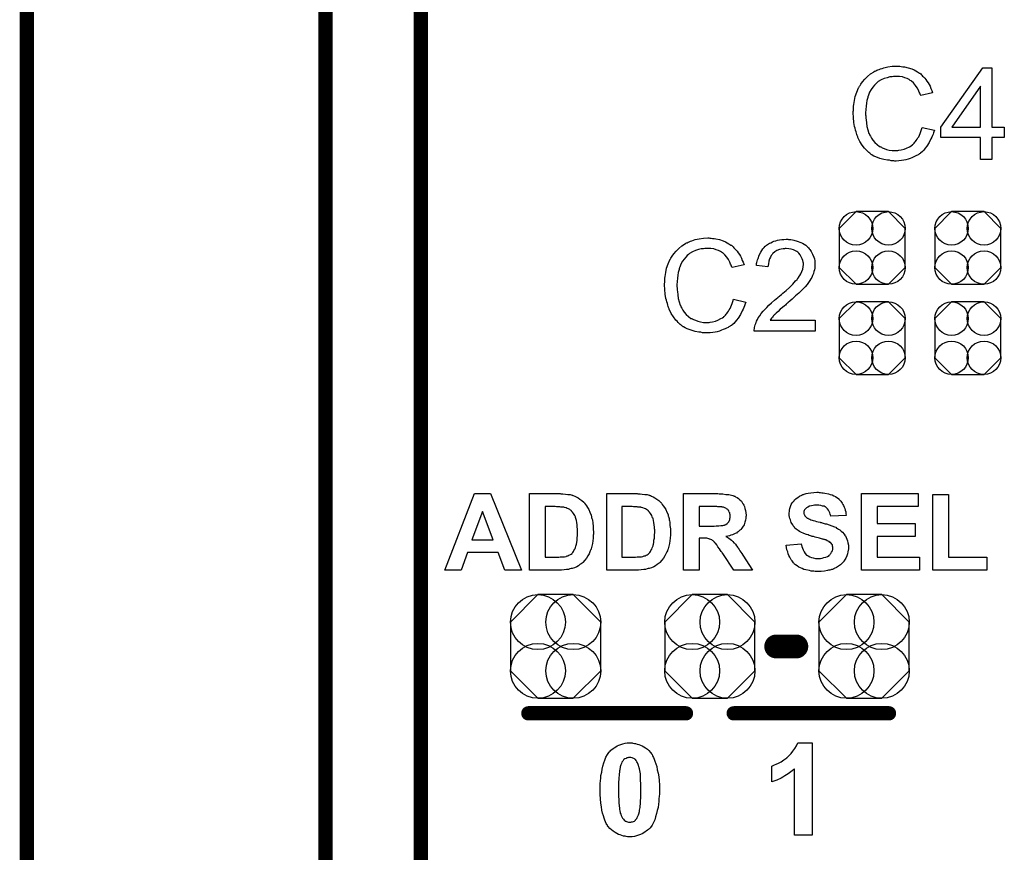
# Model space of a CAD drawing. Extents: x -0.07 to 0.95, y -0.15 to 2.1.
# Tile 15 of 19: x -0.05 to 0.36, y 1.25 to 1.6. Entities that reach past the tile are written whole.
import ezdxf

# ---------------------------------------------------------------- set-up
doc = ezdxf.new("R2010")
doc.units = 0
doc.layers.get('0').update_dxf_attribs({"linetype": 'CONTINUOUS'})
for name, color, linetype in [('gko', 6, 'CONTINUOUS'), ('gto', 2, 'CONTINUOUS'), ('gts', 1, 'CONTINUOUS')]:
    doc.layers.add(name, color=color, linetype=linetype)

# ---------------------------------------------------------------- blocks, each defined once
blk = doc.blocks.new('D22')
at = {"const_width": 0.005}
blk.add_lwpolyline([(-0.0025, 0, 1), (0.0025, 0, 1)], format="xyb", close=True, dxfattribs=at)
blk = doc.blocks.new('D34')
at = {"const_width": 0.003}
blk.add_lwpolyline([(-0.0015, 0, 1), (0.0015, 0, 1)], format="xyb", close=True, dxfattribs=at)
blk = doc.blocks.new('D98')
blk.add_lwpolyline([(0.0068, 0.0152), (-0.0068, 0.0152), (-0.0138, 0.0082), (-0.0138, -0.0082), (-0.0068, -0.0152), (0.0068, -0.0152), (0.0138, -0.0082), (0.0138, 0.0082)], close=True)
for centre in [(-0.0068, 0.0082), (0.0068, 0.0082), (-0.0068, -0.0082), (0.0068, -0.0082)]:
    blk.add_circle(centre, 0.007)
blk = doc.blocks.new('D103')
blk.add_lwpolyline([(-0.0189, 0.0102), (-0.0189, -0.0102), (-0.0074, -0.0217), (0.0074, -0.0217), (0.0189, -0.0102), (0.0189, 0.0102), (0.0074, 0.0217), (-0.0074, 0.0217)], close=True)
for centre in [(-0.0074, 0.0102), (0.0074, 0.0102), (-0.0074, -0.0102), (0.0074, -0.0102)]:
    blk.add_circle(centre, 0.0115)

msp = doc.modelspace()

# ---------------------------------------------------------------- linework, layer by layer
at = {"layer": 'gko', "color": 6, "const_width": 0.006}
for points in [[(0.075, 0.9764), (0.075, 2.1)], [(0.115, 1), (0.115, 2.055)], [(-0.05, -0.15), (-0.05, 2.01)]]:
    msp.add_lwpolyline(points, dxfattribs=at)
at = {"layer": 'gto', "color": 2}
for points in [[(0.315, 1.578), (0.3155, 1.578), (0.3161, 1.5779), (0.3168, 1.5778), (0.3175, 1.5777), (0.319, 1.5774), (0.3206, 1.5769), (0.3215, 1.5765), (0.3223, 1.5761), (0.323, 1.5756), (0.3238, 1.5751), (0.3239, 1.5751), (0.324, 1.575), (0.3242, 1.5749), (0.3245, 1.5746), (0.3247, 1.5743), (0.3251, 1.5739), (0.3255, 1.5735), (0.326, 1.573), (0.3264, 1.5725), (0.3269, 1.5718), (0.3274, 1.5711), (0.3278, 1.5704), (0.3282, 1.5696), (0.3286, 1.5687), (0.329, 1.5679), (0.3293, 1.5669), (0.3243, 1.5657), (0.3243, 1.5658), (0.3243, 1.5659), (0.3241, 1.5661), (0.324, 1.5664), (0.3239, 1.5667), (0.3237, 1.5671), (0.3233, 1.568), (0.3228, 1.569), (0.3221, 1.57), (0.3213, 1.571), (0.3204, 1.5718), (0.3203, 1.5719), (0.3199, 1.5721), (0.3194, 1.5724), (0.3186, 1.5728), (0.3177, 1.5731), (0.3166, 1.5735), (0.3154, 1.5737), (0.314, 1.5737), (0.3135, 1.5737), (0.3133, 1.5737), (0.3129, 1.5737), (0.3124, 1.5736), (0.3114, 1.5735), (0.3102, 1.5732), (0.309, 1.5729), (0.3077, 1.5723), (0.3065, 1.5716), (0.3065, 1.5716), (0.3064, 1.5715), (0.306, 1.5712), (0.3055, 1.5707), (0.3049, 1.5701), (0.3042, 1.5692), (0.3035, 1.5683), (0.3029, 1.5671), (0.3024, 1.5659), (0.3024, 1.5658), (0.3023, 1.5657), (0.3023, 1.5655), (0.3022, 1.5653), (0.3021, 1.5649), (0.302, 1.5645), (0.3018, 1.5636), (0.3016, 1.5625), (0.3014, 1.5613), (0.3013, 1.5599), (0.3012, 1.5585), (0.3012, 1.5584), (0.3012, 1.5583), (0.3012, 1.558), (0.3012, 1.5576), (0.3013, 1.5573), (0.3013, 1.5568), (0.3013, 1.5562), (0.3014, 1.5556), (0.3016, 1.5543), (0.3018, 1.5528), (0.3022, 1.5514), (0.3026, 1.5499), (0.3026, 1.5499), (0.3027, 1.5498), (0.3028, 1.5496), (0.3029, 1.5493), (0.3032, 1.5487), (0.3037, 1.5479), (0.3043, 1.547), (0.3051, 1.546), (0.306, 1.5452), (0.307, 1.5444), (0.3071, 1.5444), (0.3072, 1.5444), (0.3074, 1.5443), (0.3076, 1.5442), (0.3079, 1.5441), (0.3082, 1.5439), (0.309, 1.5436), (0.31, 1.5432), (0.3111, 1.5429), (0.3123, 1.5427), (0.3136, 1.5427), (0.314, 1.5427), (0.3143, 1.5427), (0.3147, 1.5427), (0.3151, 1.5428), (0.3161, 1.543), (0.3173, 1.5433), (0.3184, 1.5437), (0.3196, 1.5443), (0.3203, 1.5447), (0.3208, 1.5451), (0.3209, 1.5452), (0.3209, 1.5452), (0.3211, 1.5454), (0.3213, 1.5455), (0.3215, 1.5458), (0.3218, 1.5462), (0.3221, 1.5465), (0.3224, 1.5469), (0.3228, 1.5474), (0.3231, 1.548), (0.3235, 1.5485), (0.3238, 1.5492), (0.3241, 1.5499), (0.3244, 1.5507), (0.3246, 1.5515), (0.3249, 1.5524), (0.33, 1.5512), (0.33, 1.5511), (0.3299, 1.5509), (0.3298, 1.5505), (0.3296, 1.5501), (0.3295, 1.5496), (0.3292, 1.549), (0.329, 1.5483), (0.3286, 1.5476), (0.3279, 1.546), (0.3269, 1.5445), (0.3262, 1.5437), (0.3256, 1.5429), (0.325, 1.5423), (0.3242, 1.5416), (0.3241, 1.5416), (0.324, 1.5414), (0.3237, 1.5413), (0.3235, 1.5411), (0.323, 1.5408), (0.3226, 1.5406), (0.322, 1.5403), (0.3214, 1.54), (0.3206, 1.5397), (0.3199, 1.5394), (0.319, 1.5391), (0.3181, 1.5388), (0.3172, 1.5386), (0.3162, 1.5385), (0.3151, 1.5384), (0.314, 1.5383), (0.3134, 1.5383), (0.313, 1.5384), (0.3125, 1.5384), (0.3119, 1.5384), (0.3112, 1.5386), (0.3104, 1.5387), (0.3088, 1.5389), (0.3072, 1.5394), (0.3055, 1.54), (0.3047, 1.5404), (0.3039, 1.5408), (0.3039, 1.5409), (0.3038, 1.5409), (0.3035, 1.5411), (0.3033, 1.5413), (0.303, 1.5416), (0.3026, 1.5419), (0.3022, 1.5423), (0.3017, 1.5427), (0.3013, 1.5432), (0.3008, 1.5437), (0.2998, 1.545), (0.2988, 1.5465), (0.298, 1.5482), (0.298, 1.5482), (0.2979, 1.5484), (0.2978, 1.5487), (0.2977, 1.549), (0.2976, 1.5494), (0.2974, 1.55), (0.2972, 1.5506), (0.297, 1.5513), (0.2968, 1.552), (0.2966, 1.5528), (0.2963, 1.5545), (0.2961, 1.5565), (0.296, 1.5585), (0.296, 1.5585), (0.296, 1.5588), (0.296, 1.5591), (0.2961, 1.5595), (0.2961, 1.56), (0.2961, 1.5606), (0.2962, 1.5613), (0.2963, 1.562), (0.2966, 1.5636), (0.2969, 1.5654), (0.2975, 1.5672), (0.2983, 1.5689), (0.2983, 1.569), (0.2984, 1.5691), (0.2985, 1.5694), (0.2987, 1.5696), (0.2989, 1.57), (0.2992, 1.5705), (0.2999, 1.5715), (0.3009, 1.5726), (0.302, 1.5737), (0.3033, 1.5748), (0.3048, 1.5757), (0.3048, 1.5758), (0.305, 1.5759), (0.3052, 1.576), (0.3055, 1.5761), (0.3059, 1.5763), (0.3064, 1.5765), (0.3069, 1.5767), (0.3075, 1.5769), (0.3082, 1.5771), (0.3089, 1.5774), (0.3105, 1.5777), (0.3123, 1.578), (0.3141, 1.5781), (0.3146, 1.5781), (0.315, 1.578)], [(0.3541, 1.5525), (0.3593, 1.5525), (0.3593, 1.5482), (0.3541, 1.5482), (0.3541, 1.539), (0.3494, 1.539), (0.3494, 1.5482), (0.3327, 1.5482), (0.3327, 1.5525), (0.3503, 1.5774), (0.3541, 1.5774), (0.3541, 1.5525)], [(0.3494, 1.5697), (0.3373, 1.5525), (0.3494, 1.5525), (0.3494, 1.5697)], [(0.236, 1.506), (0.2365, 1.506), (0.2371, 1.5059), (0.2378, 1.5058), (0.2385, 1.5057), (0.24, 1.5054), (0.2416, 1.5049), (0.2425, 1.5045), (0.2433, 1.5041), (0.244, 1.5036), (0.2448, 1.5031), (0.2449, 1.5031), (0.245, 1.503), (0.2452, 1.5029), (0.2455, 1.5026), (0.2457, 1.5023), (0.2461, 1.5019), (0.2465, 1.5015), (0.247, 1.501), (0.2474, 1.5005), (0.2479, 1.4998), (0.2484, 1.4991), (0.2488, 1.4984), (0.2492, 1.4976), (0.2496, 1.4967), (0.25, 1.4959), (0.2503, 1.4949), (0.2453, 1.4937), (0.2453, 1.4938), (0.2453, 1.4939), (0.2451, 1.4941), (0.245, 1.4944), (0.2449, 1.4947), (0.2447, 1.4951), (0.2443, 1.496), (0.2438, 1.497), (0.2431, 1.498), (0.2423, 1.499), (0.2414, 1.4998), (0.2413, 1.4999), (0.2409, 1.5001), (0.2404, 1.5004), (0.2396, 1.5008), (0.2387, 1.5011), (0.2376, 1.5015), (0.2364, 1.5017), (0.235, 1.5017), (0.2345, 1.5017), (0.2343, 1.5017), (0.2339, 1.5017), (0.2334, 1.5016), (0.2324, 1.5015), (0.2312, 1.5012), (0.23, 1.5009), (0.2287, 1.5003), (0.2275, 1.4996), (0.2275, 1.4996), (0.2274, 1.4995), (0.227, 1.4992), (0.2265, 1.4987), (0.2259, 1.4981), (0.2252, 1.4972), (0.2245, 1.4963), (0.2239, 1.4951), (0.2234, 1.4939), (0.2234, 1.4938), (0.2233, 1.4937), (0.2233, 1.4935), (0.2232, 1.4933), (0.2231, 1.4929), (0.223, 1.4925), (0.2228, 1.4916), (0.2226, 1.4905), (0.2224, 1.4893), (0.2223, 1.4879), (0.2222, 1.4865), (0.2222, 1.4864), (0.2222, 1.4863), (0.2222, 1.486), (0.2222, 1.4856), (0.2223, 1.4853), (0.2223, 1.4848), (0.2223, 1.4842), (0.2224, 1.4836), (0.2226, 1.4823), (0.2228, 1.4808), (0.2232, 1.4794), (0.2236, 1.4779), (0.2236, 1.4779), (0.2237, 1.4778), (0.2238, 1.4776), (0.2239, 1.4773), (0.2242, 1.4767), (0.2247, 1.4759), (0.2253, 1.475), (0.2261, 1.474), (0.227, 1.4732), (0.228, 1.4724), (0.2281, 1.4724), (0.2282, 1.4724), (0.2284, 1.4723), (0.2286, 1.4722), (0.2289, 1.4721), (0.2292, 1.4719), (0.23, 1.4716), (0.231, 1.4712), (0.2321, 1.4709), (0.2333, 1.4707), (0.2346, 1.4707), (0.235, 1.4707), (0.2353, 1.4707), (0.2357, 1.4707), (0.2361, 1.4708), (0.2371, 1.471), (0.2383, 1.4713), (0.2394, 1.4717), (0.2406, 1.4723), (0.2413, 1.4727), (0.2418, 1.4731), (0.2419, 1.4732), (0.2419, 1.4732), (0.2421, 1.4734), (0.2423, 1.4735), (0.2425, 1.4738), (0.2428, 1.4742), (0.2431, 1.4745), (0.2434, 1.4749), (0.2438, 1.4754), (0.2441, 1.476), (0.2445, 1.4765), (0.2448, 1.4772), (0.2451, 1.4779), (0.2454, 1.4787), (0.2456, 1.4795), (0.2459, 1.4804), (0.251, 1.4792), (0.251, 1.4791), (0.2509, 1.4789), (0.2508, 1.4785), (0.2506, 1.4781), (0.2505, 1.4776), (0.2502, 1.477), (0.25, 1.4763), (0.2496, 1.4756), (0.2489, 1.474), (0.2479, 1.4725), (0.2472, 1.4717), (0.2466, 1.4709), (0.246, 1.4703), (0.2452, 1.4696), (0.2451, 1.4696), (0.245, 1.4694), (0.2447, 1.4693), (0.2445, 1.4691), (0.244, 1.4688), (0.2436, 1.4686), (0.243, 1.4683), (0.2424, 1.468), (0.2416, 1.4677), (0.2409, 1.4674), (0.24, 1.4671), (0.2391, 1.4668), (0.2382, 1.4666), (0.2372, 1.4665), (0.2361, 1.4664), (0.235, 1.4663), (0.2344, 1.4663), (0.234, 1.4664), (0.2335, 1.4664), (0.2329, 1.4664), (0.2322, 1.4666), (0.2314, 1.4667), (0.2298, 1.4669), (0.2282, 1.4674), (0.2265, 1.468), (0.2257, 1.4684), (0.2249, 1.4688), (0.2249, 1.4689), (0.2248, 1.4689), (0.2245, 1.4691), (0.2243, 1.4693), (0.224, 1.4696), (0.2236, 1.4699), (0.2232, 1.4703), (0.2227, 1.4707), (0.2223, 1.4712), (0.2218, 1.4717), (0.2208, 1.473), (0.2198, 1.4745), (0.219, 1.4762), (0.219, 1.4762), (0.2189, 1.4764), (0.2188, 1.4767), (0.2187, 1.477), (0.2186, 1.4774), (0.2184, 1.478), (0.2182, 1.4786), (0.218, 1.4793), (0.2178, 1.48), (0.2176, 1.4808), (0.2173, 1.4825), (0.2171, 1.4845), (0.217, 1.4865), (0.217, 1.4865), (0.217, 1.4868), (0.217, 1.4871), (0.2171, 1.4875), (0.2171, 1.488), (0.2171, 1.4886), (0.2172, 1.4893), (0.2173, 1.49), (0.2176, 1.4916), (0.2179, 1.4934), (0.2185, 1.4952), (0.2193, 1.4969), (0.2193, 1.497), (0.2194, 1.4971), (0.2195, 1.4974), (0.2197, 1.4976), (0.2199, 1.498), (0.2202, 1.4985), (0.2209, 1.4995), (0.2219, 1.5006), (0.223, 1.5017), (0.2243, 1.5028), (0.2258, 1.5037), (0.2258, 1.5038), (0.226, 1.5039), (0.2262, 1.504), (0.2265, 1.5041), (0.2269, 1.5043), (0.2274, 1.5045), (0.2279, 1.5047), (0.2285, 1.5049), (0.2292, 1.5051), (0.2299, 1.5054), (0.2315, 1.5057), (0.2333, 1.506), (0.2351, 1.5061), (0.2356, 1.5061), (0.236, 1.506)], [(0.2689, 1.5055), (0.2694, 1.5055), (0.2699, 1.5054), (0.2706, 1.5053), (0.2712, 1.5052), (0.2726, 1.5048), (0.2741, 1.5042), (0.2748, 1.5039), (0.2755, 1.5035), (0.2762, 1.503), (0.2768, 1.5025), (0.2768, 1.5024), (0.2769, 1.5024), (0.2771, 1.5021), (0.2773, 1.5019), (0.2776, 1.5016), (0.2778, 1.5012), (0.2781, 1.5009), (0.2784, 1.5004), (0.279, 1.4993), (0.2795, 1.498), (0.2798, 1.4973), (0.2799, 1.4965), (0.28, 1.4957), (0.28, 1.4949), (0.28, 1.4948), (0.28, 1.4945), (0.28, 1.4941), (0.2799, 1.4935), (0.2798, 1.4928), (0.2796, 1.492), (0.2794, 1.4912), (0.279, 1.4904), (0.279, 1.4903), (0.2789, 1.49), (0.2787, 1.4895), (0.2783, 1.4889), (0.2779, 1.4883), (0.2773, 1.4874), (0.2767, 1.4866), (0.2759, 1.4856), (0.2758, 1.4855), (0.2755, 1.4852), (0.2752, 1.4849), (0.2749, 1.4846), (0.2746, 1.4843), (0.2742, 1.4839), (0.2737, 1.4834), (0.2732, 1.4829), (0.2726, 1.4824), (0.2719, 1.4818), (0.2712, 1.4812), (0.2704, 1.4804), (0.2696, 1.4797), (0.2687, 1.4789), (0.2686, 1.4789), (0.2685, 1.4788), (0.2683, 1.4786), (0.268, 1.4784), (0.2677, 1.478), (0.2673, 1.4777), (0.2664, 1.477), (0.2655, 1.4762), (0.2646, 1.4753), (0.2638, 1.4746), (0.2635, 1.4743), (0.2632, 1.474), (0.2631, 1.474), (0.263, 1.4738), (0.2627, 1.4736), (0.2625, 1.4733), (0.2622, 1.4729), (0.2618, 1.4725), (0.2612, 1.4716), (0.2801, 1.4716), (0.2801, 1.467), (0.2546, 1.467), (0.2546, 1.4671), (0.2546, 1.4673), (0.2546, 1.4676), (0.2547, 1.4681), (0.2547, 1.4686), (0.2549, 1.4691), (0.255, 1.4697), (0.2552, 1.4703), (0.2552, 1.4703), (0.2552, 1.4704), (0.2554, 1.4707), (0.2556, 1.4712), (0.2559, 1.4719), (0.2563, 1.4727), (0.2569, 1.4735), (0.2575, 1.4744), (0.2583, 1.4754), (0.2583, 1.4754), (0.2584, 1.4755), (0.2587, 1.4758), (0.2592, 1.4763), (0.2599, 1.477), (0.2607, 1.4779), (0.2618, 1.4789), (0.2631, 1.48), (0.2645, 1.4812), (0.2645, 1.4812), (0.2647, 1.4814), (0.2651, 1.4817), (0.2655, 1.482), (0.266, 1.4824), (0.2666, 1.4829), (0.2672, 1.4835), (0.2679, 1.4841), (0.2693, 1.4854), (0.2707, 1.4868), (0.2713, 1.4874), (0.2719, 1.4881), (0.2725, 1.4887), (0.2729, 1.4893), (0.2729, 1.4894), (0.2731, 1.4894), (0.2732, 1.4896), (0.2733, 1.4898), (0.2737, 1.4904), (0.2741, 1.4911), (0.2745, 1.492), (0.2749, 1.493), (0.2751, 1.494), (0.2752, 1.495), (0.2752, 1.4951), (0.2752, 1.4951), (0.2752, 1.4955), (0.2751, 1.496), (0.2749, 1.4966), (0.2747, 1.4974), (0.2743, 1.4982), (0.2738, 1.499), (0.2732, 1.4997), (0.2731, 1.4999), (0.2728, 1.5001), (0.2724, 1.5004), (0.2718, 1.5007), (0.271, 1.5011), (0.2701, 1.5014), (0.2691, 1.5016), (0.2679, 1.5017), (0.2676, 1.5017), (0.2673, 1.5016), (0.2667, 1.5016), (0.2659, 1.5014), (0.2651, 1.5012), (0.2641, 1.5008), (0.2632, 1.5003), (0.2624, 1.4996), (0.2623, 1.4995), (0.2621, 1.4992), (0.2617, 1.4988), (0.2614, 1.4981), (0.261, 1.4974), (0.2607, 1.4964), (0.2605, 1.4952), (0.2603, 1.494), (0.2555, 1.4945), (0.2555, 1.4945), (0.2556, 1.4947), (0.2556, 1.495), (0.2556, 1.4954), (0.2557, 1.4958), (0.2558, 1.4963), (0.256, 1.4969), (0.2562, 1.4975), (0.2566, 1.4989), (0.2573, 1.5002), (0.2577, 1.5009), (0.2582, 1.5015), (0.2587, 1.5021), (0.2592, 1.5027), (0.2593, 1.5027), (0.2594, 1.5028), (0.2596, 1.503), (0.2598, 1.5031), (0.2602, 1.5034), (0.2606, 1.5036), (0.261, 1.5039), (0.2616, 1.5041), (0.2622, 1.5044), (0.2628, 1.5047), (0.2636, 1.5049), (0.2643, 1.5051), (0.2652, 1.5053), (0.2661, 1.5055), (0.267, 1.5055), (0.268, 1.5056), (0.2686, 1.5056), (0.2689, 1.5055)], [(0.1571, 1.367), (0.1501, 1.367), (0.1473, 1.3743), (0.1345, 1.3743), (0.1318, 1.367), (0.125, 1.367), (0.1374, 1.399), (0.1442, 1.399), (0.1571, 1.367)], [(0.1736, 1.3989), (0.1745, 1.3989), (0.1755, 1.3988), (0.1765, 1.3987), (0.1775, 1.3986), (0.1784, 1.3983), (0.1784, 1.3983), (0.1785, 1.3983), (0.1786, 1.3982), (0.1788, 1.3982), (0.1794, 1.398), (0.18, 1.3976), (0.1808, 1.3972), (0.1816, 1.3967), (0.1824, 1.3961), (0.1832, 1.3954), (0.1832, 1.3954), (0.1833, 1.3953), (0.1835, 1.395), (0.1839, 1.3945), (0.1843, 1.3939), (0.1848, 1.3932), (0.1853, 1.3923), (0.1858, 1.3913), (0.1862, 1.3902), (0.1862, 1.3901), (0.1863, 1.3901), (0.1863, 1.3899), (0.1864, 1.3896), (0.1864, 1.3894), (0.1865, 1.389), (0.1866, 1.3886), (0.1868, 1.3881), (0.1869, 1.3876), (0.187, 1.387), (0.187, 1.3864), (0.1871, 1.3857), (0.1872, 1.3843), (0.1873, 1.3827), (0.1873, 1.3826), (0.1873, 1.3825), (0.1873, 1.3823), (0.1873, 1.382), (0.1872, 1.3816), (0.1872, 1.3813), (0.1872, 1.3808), (0.1871, 1.3803), (0.187, 1.3792), (0.1869, 1.3781), (0.1866, 1.377), (0.1863, 1.3759), (0.1863, 1.3758), (0.1862, 1.3757), (0.1861, 1.3755), (0.186, 1.3753), (0.1859, 1.375), (0.1858, 1.3747), (0.1854, 1.3738), (0.1849, 1.373), (0.1843, 1.372), (0.1836, 1.3711), (0.1828, 1.3702), (0.1828, 1.3701), (0.1825, 1.3699), (0.1821, 1.3696), (0.1816, 1.3693), (0.181, 1.3688), (0.1803, 1.3684), (0.1793, 1.368), (0.1783, 1.3676), (0.1783, 1.3676), (0.1782, 1.3676), (0.1781, 1.3676), (0.1779, 1.3676), (0.1774, 1.3675), (0.1768, 1.3673), (0.176, 1.3672), (0.175, 1.3671), (0.1739, 1.367), (0.1726, 1.367), (0.1605, 1.367), (0.1605, 1.399), (0.1733, 1.399), (0.1736, 1.3989)], [(0.2059, 1.3989), (0.2068, 1.3989), (0.2077, 1.3988), (0.2088, 1.3987), (0.2097, 1.3986), (0.2106, 1.3983), (0.2107, 1.3983), (0.2107, 1.3983), (0.2109, 1.3982), (0.2111, 1.3982), (0.2116, 1.398), (0.2123, 1.3976), (0.213, 1.3972), (0.2138, 1.3967), (0.2146, 1.3961), (0.2154, 1.3954), (0.2155, 1.3954), (0.2155, 1.3953), (0.2157, 1.395), (0.2161, 1.3945), (0.2165, 1.3939), (0.217, 1.3932), (0.2175, 1.3923), (0.218, 1.3913), (0.2185, 1.3902), (0.2185, 1.3901), (0.2185, 1.3901), (0.2186, 1.3899), (0.2186, 1.3896), (0.2187, 1.3894), (0.2188, 1.389), (0.2189, 1.3886), (0.219, 1.3881), (0.2191, 1.3876), (0.2192, 1.387), (0.2193, 1.3864), (0.2193, 1.3857), (0.2195, 1.3843), (0.2195, 1.3827), (0.2195, 1.3826), (0.2195, 1.3825), (0.2195, 1.3823), (0.2195, 1.382), (0.2195, 1.3816), (0.2195, 1.3813), (0.2194, 1.3808), (0.2194, 1.3803), (0.2193, 1.3792), (0.2191, 1.3781), (0.2188, 1.377), (0.2185, 1.3759), (0.2185, 1.3758), (0.2185, 1.3757), (0.2184, 1.3755), (0.2183, 1.3753), (0.2182, 1.375), (0.218, 1.3747), (0.2176, 1.3738), (0.2172, 1.373), (0.2166, 1.372), (0.2159, 1.3711), (0.2151, 1.3702), (0.215, 1.3701), (0.2148, 1.3699), (0.2144, 1.3696), (0.2139, 1.3693), (0.2132, 1.3688), (0.2125, 1.3684), (0.2116, 1.368), (0.2106, 1.3676), (0.2105, 1.3676), (0.2105, 1.3676), (0.2103, 1.3676), (0.2102, 1.3676), (0.2097, 1.3675), (0.209, 1.3673), (0.2083, 1.3672), (0.2073, 1.3671), (0.2061, 1.367), (0.2049, 1.367), (0.1928, 1.367), (0.1928, 1.399), (0.2055, 1.399), (0.2059, 1.3989)], [(0.2399, 1.3989), (0.2404, 1.3989), (0.2409, 1.3989), (0.2415, 1.3989), (0.2427, 1.3987), (0.2439, 1.3986), (0.2451, 1.3984), (0.2456, 1.3982), (0.246, 1.3981), (0.2461, 1.3981), (0.2461, 1.398), (0.2464, 1.3979), (0.2468, 1.3977), (0.2474, 1.3974), (0.248, 1.3969), (0.2486, 1.3964), (0.2492, 1.3958), (0.2497, 1.395), (0.2497, 1.395), (0.2498, 1.3949), (0.2499, 1.3948), (0.25, 1.3946), (0.2502, 1.3942), (0.2505, 1.3936), (0.2507, 1.3928), (0.2509, 1.392), (0.2511, 1.391), (0.2512, 1.39), (0.2512, 1.39), (0.2512, 1.3899), (0.2512, 1.3896), (0.2511, 1.3894), (0.2511, 1.3891), (0.2511, 1.3888), (0.2509, 1.3879), (0.2507, 1.387), (0.2503, 1.386), (0.2497, 1.385), (0.2494, 1.3845), (0.249, 1.384), (0.249, 1.384), (0.249, 1.384), (0.2488, 1.3838), (0.2486, 1.3837), (0.2484, 1.3835), (0.2482, 1.3833), (0.2478, 1.383), (0.2475, 1.3828), (0.2471, 1.3825), (0.2466, 1.3823), (0.246, 1.3821), (0.2455, 1.3818), (0.2448, 1.3816), (0.2442, 1.3814), (0.2435, 1.3812), (0.2427, 1.3811), (0.2428, 1.3811), (0.2428, 1.381), (0.2431, 1.3809), (0.2435, 1.3806), (0.2439, 1.3803), (0.2445, 1.3799), (0.245, 1.3795), (0.2456, 1.379), (0.2461, 1.3784), (0.2462, 1.3784), (0.2464, 1.3781), (0.2467, 1.3778), (0.2471, 1.3772), (0.2477, 1.3765), (0.2479, 1.3761), (0.2483, 1.3756), (0.2486, 1.3751), (0.249, 1.3745), (0.2494, 1.3739), (0.2498, 1.3732), (0.2538, 1.367), (0.246, 1.367), (0.2414, 1.3739), (0.2413, 1.374), (0.2413, 1.3741), (0.2411, 1.3743), (0.241, 1.3745), (0.2408, 1.3748), (0.2405, 1.3752), (0.24, 1.3759), (0.2394, 1.3767), (0.2389, 1.3775), (0.2384, 1.3782), (0.2381, 1.3784), (0.238, 1.3786), (0.2379, 1.3787), (0.2378, 1.3788), (0.2376, 1.379), (0.2374, 1.3792), (0.2371, 1.3794), (0.2368, 1.3796), (0.2364, 1.3798), (0.236, 1.38), (0.236, 1.38), (0.2358, 1.38), (0.2356, 1.3801), (0.2352, 1.3802), (0.2348, 1.3803), (0.2342, 1.3803), (0.2336, 1.3804), (0.2315, 1.3804), (0.2315, 1.367), (0.225, 1.367), (0.225, 1.399), (0.2394, 1.399), (0.2399, 1.3989)], [(0.2818, 1.3995), (0.2823, 1.3995), (0.2829, 1.3994), (0.2835, 1.3993), (0.2842, 1.3992), (0.2857, 1.3989), (0.2864, 1.3987), (0.2872, 1.3985), (0.2879, 1.3981), (0.2886, 1.3978), (0.2892, 1.3974), (0.2898, 1.3969), (0.2899, 1.3968), (0.29, 1.3968), (0.2901, 1.3966), (0.2903, 1.3964), (0.2905, 1.3962), (0.2908, 1.3958), (0.2911, 1.3955), (0.2914, 1.395), (0.2917, 1.3945), (0.292, 1.394), (0.2922, 1.3934), (0.2925, 1.3928), (0.2927, 1.3921), (0.2929, 1.3914), (0.293, 1.3907), (0.2931, 1.3898), (0.2866, 1.3896), (0.2866, 1.3896), (0.2866, 1.3897), (0.2865, 1.39), (0.2864, 1.3904), (0.2862, 1.3909), (0.286, 1.3915), (0.2857, 1.3921), (0.2853, 1.3926), (0.2848, 1.3931), (0.2848, 1.3931), (0.2846, 1.3933), (0.2843, 1.3935), (0.2838, 1.3937), (0.2832, 1.3938), (0.2825, 1.394), (0.2817, 1.3942), (0.2807, 1.3942), (0.2803, 1.3942), (0.2798, 1.3942), (0.2792, 1.3941), (0.2785, 1.3939), (0.2777, 1.3937), (0.277, 1.3934), (0.2764, 1.393), (0.2764, 1.393), (0.2763, 1.3929), (0.2761, 1.3927), (0.2759, 1.3925), (0.2757, 1.3922), (0.2755, 1.3919), (0.2754, 1.3915), (0.2754, 1.391), (0.2754, 1.391), (0.2754, 1.3908), (0.2754, 1.3906), (0.2755, 1.3904), (0.2756, 1.3901), (0.2758, 1.3897), (0.276, 1.3894), (0.2763, 1.3891), (0.2764, 1.389), (0.2766, 1.3889), (0.2767, 1.3888), (0.277, 1.3887), (0.2772, 1.3886), (0.2775, 1.3884), (0.2779, 1.3883), (0.2783, 1.3881), (0.2788, 1.3879), (0.2793, 1.3877), (0.28, 1.3876), (0.2806, 1.3874), (0.2814, 1.3872), (0.2822, 1.387), (0.2823, 1.387), (0.2824, 1.3869), (0.2827, 1.3869), (0.283, 1.3868), (0.2834, 1.3867), (0.2838, 1.3865), (0.2843, 1.3864), (0.2849, 1.3863), (0.286, 1.3859), (0.2871, 1.3855), (0.2882, 1.3851), (0.2887, 1.3849), (0.2891, 1.3846), (0.2892, 1.3846), (0.2892, 1.3846), (0.2895, 1.3844), (0.2899, 1.3841), (0.2904, 1.3838), (0.291, 1.3833), (0.2916, 1.3828), (0.2922, 1.3821), (0.2927, 1.3814), (0.2928, 1.3813), (0.2929, 1.381), (0.2931, 1.3806), (0.2934, 1.38), (0.2936, 1.3792), (0.2938, 1.3784), (0.294, 1.3774), (0.294, 1.3763), (0.294, 1.3762), (0.294, 1.3761), (0.294, 1.376), (0.294, 1.3758), (0.294, 1.3756), (0.2939, 1.3753), (0.2938, 1.3746), (0.2936, 1.3738), (0.2934, 1.3729), (0.2929, 1.372), (0.2924, 1.3711), (0.2924, 1.3711), (0.2923, 1.371), (0.2922, 1.3707), (0.2918, 1.3703), (0.2913, 1.3698), (0.2907, 1.3692), (0.2899, 1.3686), (0.2891, 1.3681), (0.2881, 1.3676), (0.288, 1.3676), (0.2879, 1.3675), (0.2878, 1.3675), (0.2876, 1.3674), (0.2873, 1.3673), (0.287, 1.3672), (0.2866, 1.3671), (0.2862, 1.367), (0.2857, 1.3669), (0.2852, 1.3668), (0.284, 1.3666), (0.2826, 1.3664), (0.2812, 1.3664), (0.2806, 1.3664), (0.2801, 1.3664), (0.2796, 1.3665), (0.2791, 1.3665), (0.2784, 1.3666), (0.2777, 1.3668), (0.2762, 1.3671), (0.2754, 1.3673), (0.2747, 1.3676), (0.2739, 1.3679), (0.2732, 1.3682), (0.2725, 1.3687), (0.2718, 1.3692), (0.2718, 1.3692), (0.2717, 1.3693), (0.2715, 1.3694), (0.2713, 1.3697), (0.271, 1.37), (0.2708, 1.3704), (0.2704, 1.3708), (0.2701, 1.3713), (0.2698, 1.3718), (0.2695, 1.3724), (0.2691, 1.3731), (0.2688, 1.3738), (0.2686, 1.3746), (0.2683, 1.3755), (0.2681, 1.3764), (0.268, 1.3774), (0.2743, 1.378), (0.2743, 1.3779), (0.2743, 1.3779), (0.2743, 1.3777), (0.2744, 1.3775), (0.2745, 1.3769), (0.2748, 1.3762), (0.2751, 1.3755), (0.2755, 1.3747), (0.2759, 1.374), (0.2765, 1.3733), (0.2766, 1.3733), (0.2769, 1.3731), (0.2772, 1.3729), (0.2778, 1.3726), (0.2785, 1.3723), (0.2793, 1.3721), (0.2802, 1.3719), (0.2812, 1.3719), (0.2818, 1.3719), (0.2823, 1.3719), (0.283, 1.372), (0.2837, 1.3722), (0.2845, 1.3724), (0.2853, 1.3727), (0.2859, 1.3731), (0.286, 1.3732), (0.2862, 1.3734), (0.2864, 1.3737), (0.2867, 1.374), (0.287, 1.3745), (0.2873, 1.375), (0.2875, 1.3756), (0.2875, 1.3762), (0.2875, 1.3763), (0.2875, 1.3764), (0.2875, 1.3767), (0.2874, 1.3769), (0.2873, 1.3772), (0.2873, 1.3775), (0.2871, 1.3779), (0.2868, 1.3782), (0.2868, 1.3782), (0.2867, 1.3783), (0.2866, 1.3785), (0.2863, 1.3786), (0.286, 1.3789), (0.2856, 1.3791), (0.2851, 1.3793), (0.2845, 1.3796), (0.2845, 1.3796), (0.2843, 1.3797), (0.284, 1.3798), (0.2837, 1.3798), (0.2835, 1.3799), (0.2831, 1.38), (0.2828, 1.3801), (0.2824, 1.3802), (0.2819, 1.3804), (0.2813, 1.3805), (0.2807, 1.3806), (0.2801, 1.3808), (0.2794, 1.381), (0.2793, 1.381), (0.2791, 1.381), (0.2788, 1.3811), (0.2785, 1.3812), (0.2781, 1.3814), (0.2776, 1.3815), (0.2771, 1.3817), (0.2765, 1.3819), (0.2753, 1.3823), (0.2741, 1.3829), (0.2735, 1.3832), (0.273, 1.3835), (0.2725, 1.3838), (0.2721, 1.3841), (0.2721, 1.3842), (0.272, 1.3843), (0.2718, 1.3844), (0.2716, 1.3846), (0.2714, 1.3849), (0.2712, 1.3852), (0.2709, 1.3855), (0.2707, 1.3859), (0.2701, 1.3869), (0.2697, 1.388), (0.2695, 1.3886), (0.2693, 1.3892), (0.2692, 1.3899), (0.2692, 1.3906), (0.2692, 1.3907), (0.2692, 1.3907), (0.2692, 1.3908), (0.2692, 1.391), (0.2693, 1.3915), (0.2694, 1.3921), (0.2695, 1.3928), (0.2697, 1.3936), (0.2701, 1.3944), (0.2705, 1.3952), (0.2705, 1.3952), (0.2706, 1.3953), (0.2708, 1.3956), (0.2711, 1.3959), (0.2715, 1.3964), (0.2721, 1.3969), (0.2728, 1.3974), (0.2736, 1.398), (0.2745, 1.3984), (0.2745, 1.3984), (0.2746, 1.3985), (0.2748, 1.3985), (0.275, 1.3986), (0.2752, 1.3987), (0.2755, 1.3988), (0.2759, 1.3989), (0.2763, 1.399), (0.2772, 1.3992), (0.2783, 1.3994), (0.2795, 1.3995), (0.2808, 1.3996), (0.2814, 1.3996), (0.2818, 1.3995)], [(0.3232, 1.3936), (0.306, 1.3936), (0.306, 1.3865), (0.322, 1.3865), (0.322, 1.3811), (0.306, 1.3811), (0.306, 1.3724), (0.3238, 1.3724), (0.3238, 1.367), (0.2995, 1.367), (0.2995, 1.399), (0.3232, 1.399), (0.3232, 1.3936)], [(0.3359, 1.3724), (0.352, 1.3724), (0.352, 1.367), (0.3294, 1.367), (0.3294, 1.3987), (0.3359, 1.3987), (0.3359, 1.3724)], [(0.1712, 1.3936), (0.167, 1.3936), (0.167, 1.3724), (0.1727, 1.3724), (0.1733, 1.3725), (0.1739, 1.3725), (0.1746, 1.3725), (0.1752, 1.3726), (0.1757, 1.3727), (0.1758, 1.3727), (0.176, 1.3728), (0.1762, 1.3729), (0.1766, 1.373), (0.177, 1.3732), (0.1774, 1.3734), (0.1779, 1.3737), (0.1783, 1.374), (0.1783, 1.3741), (0.1785, 1.3742), (0.1786, 1.3744), (0.1789, 1.3748), (0.1791, 1.3752), (0.1794, 1.3757), (0.1797, 1.3763), (0.1799, 1.3771), (0.1799, 1.3771), (0.18, 1.3772), (0.18, 1.3773), (0.18, 1.3775), (0.1801, 1.3777), (0.1802, 1.3779), (0.1803, 1.3786), (0.1804, 1.3795), (0.1805, 1.3804), (0.1806, 1.3816), (0.1806, 1.3829), (0.1806, 1.383), (0.1806, 1.3831), (0.1806, 1.3833), (0.1806, 1.3835), (0.1806, 1.3839), (0.1806, 1.3842), (0.1805, 1.385), (0.1804, 1.3859), (0.1803, 1.3869), (0.1802, 1.3878), (0.1799, 1.3886), (0.1799, 1.3887), (0.1799, 1.3887), (0.1798, 1.3889), (0.1797, 1.3893), (0.1795, 1.3898), (0.1792, 1.3902), (0.1789, 1.3907), (0.1785, 1.3913), (0.1781, 1.3917), (0.178, 1.3918), (0.1779, 1.3919), (0.1776, 1.3921), (0.1773, 1.3923), (0.1768, 1.3926), (0.1763, 1.3928), (0.1758, 1.3931), (0.1751, 1.3932), (0.1751, 1.3932), (0.1749, 1.3933), (0.1745, 1.3933), (0.174, 1.3934), (0.1736, 1.3934), (0.1732, 1.3935), (0.1728, 1.3935), (0.1724, 1.3935), (0.1718, 1.3935), (0.1712, 1.3936)], [(0.2034, 1.3936), (0.1992, 1.3936), (0.1992, 1.3724), (0.2049, 1.3724), (0.2055, 1.3725), (0.2062, 1.3725), (0.2068, 1.3725), (0.2074, 1.3726), (0.2079, 1.3727), (0.208, 1.3727), (0.2082, 1.3728), (0.2085, 1.3729), (0.2089, 1.373), (0.2093, 1.3732), (0.2097, 1.3734), (0.2101, 1.3737), (0.2105, 1.374), (0.2106, 1.3741), (0.2107, 1.3742), (0.2109, 1.3744), (0.2111, 1.3748), (0.2113, 1.3752), (0.2117, 1.3757), (0.2119, 1.3763), (0.2122, 1.3771), (0.2122, 1.3771), (0.2122, 1.3772), (0.2122, 1.3773), (0.2123, 1.3775), (0.2124, 1.3777), (0.2124, 1.3779), (0.2125, 1.3786), (0.2126, 1.3795), (0.2128, 1.3804), (0.2128, 1.3816), (0.2129, 1.3829), (0.2129, 1.383), (0.2129, 1.3831), (0.2129, 1.3833), (0.2129, 1.3835), (0.2129, 1.3839), (0.2128, 1.3842), (0.2128, 1.385), (0.2127, 1.3859), (0.2126, 1.3869), (0.2124, 1.3878), (0.2122, 1.3886), (0.2122, 1.3887), (0.2121, 1.3887), (0.212, 1.3889), (0.2119, 1.3893), (0.2117, 1.3898), (0.2114, 1.3902), (0.2111, 1.3907), (0.2107, 1.3913), (0.2103, 1.3917), (0.2103, 1.3918), (0.2101, 1.3919), (0.2099, 1.3921), (0.2095, 1.3923), (0.2091, 1.3926), (0.2086, 1.3928), (0.208, 1.3931), (0.2074, 1.3932), (0.2073, 1.3932), (0.2071, 1.3933), (0.2067, 1.3933), (0.2062, 1.3934), (0.2059, 1.3934), (0.2055, 1.3935), (0.2051, 1.3935), (0.2046, 1.3935), (0.204, 1.3935), (0.2034, 1.3936)], [(0.2389, 1.3936), (0.2315, 1.3936), (0.2315, 1.3854), (0.2378, 1.3854), (0.2387, 1.3855), (0.2397, 1.3855), (0.2406, 1.3856), (0.2411, 1.3856), (0.2414, 1.3857), (0.2418, 1.3858), (0.242, 1.3858), (0.2421, 1.3858), (0.2422, 1.3859), (0.2424, 1.386), (0.2427, 1.3861), (0.2433, 1.3865), (0.2435, 1.3868), (0.2438, 1.3871), (0.2439, 1.3872), (0.2439, 1.3873), (0.2441, 1.3875), (0.2442, 1.3878), (0.2443, 1.3882), (0.2444, 1.3886), (0.2445, 1.389), (0.2445, 1.3895), (0.2445, 1.3896), (0.2445, 1.3898), (0.2445, 1.3901), (0.2444, 1.3905), (0.2443, 1.3909), (0.2441, 1.3913), (0.2439, 1.3918), (0.2436, 1.3921), (0.2436, 1.3922), (0.2435, 1.3923), (0.2433, 1.3925), (0.243, 1.3927), (0.2427, 1.3929), (0.2423, 1.3931), (0.2417, 1.3933), (0.2412, 1.3934), (0.2411, 1.3934), (0.241, 1.3935), (0.2407, 1.3935), (0.2403, 1.3935), (0.2393, 1.3935), (0.2389, 1.3936)], [(0.1408, 1.3915), (0.1364, 1.3797), (0.1452, 1.3797), (0.1408, 1.3915)], [(0.2034, 1.2946), (0.2038, 1.2945), (0.2044, 1.2944), (0.2049, 1.2943), (0.2056, 1.2941), (0.2063, 1.2939), (0.207, 1.2936), (0.2077, 1.2934), (0.2084, 1.293), (0.2091, 1.2925), (0.2099, 1.292), (0.2105, 1.2914), (0.2111, 1.2906), (0.2112, 1.2906), (0.2113, 1.2904), (0.2115, 1.2901), (0.2118, 1.2897), (0.212, 1.2892), (0.2124, 1.2885), (0.2127, 1.2878), (0.213, 1.2869), (0.2134, 1.2859), (0.2138, 1.2847), (0.214, 1.2834), (0.2143, 1.282), (0.2146, 1.2804), (0.2148, 1.2788), (0.2149, 1.2769), (0.2149, 1.2749), (0.2149, 1.2749), (0.2149, 1.2748), (0.2149, 1.2746), (0.2149, 1.2744), (0.2149, 1.2739), (0.2149, 1.2731), (0.2148, 1.2723), (0.2147, 1.2712), (0.2146, 1.2701), (0.2145, 1.2689), (0.2143, 1.2676), (0.214, 1.2663), (0.2137, 1.265), (0.2133, 1.2637), (0.2129, 1.2624), (0.2124, 1.2613), (0.2118, 1.2602), (0.2111, 1.2592), (0.2111, 1.2592), (0.211, 1.2591), (0.2108, 1.2588), (0.2106, 1.2586), (0.2103, 1.2583), (0.2099, 1.258), (0.2094, 1.2576), (0.2089, 1.2573), (0.2083, 1.2569), (0.2076, 1.2565), (0.2069, 1.2562), (0.2061, 1.2559), (0.2053, 1.2557), (0.2044, 1.2554), (0.2034, 1.2553), (0.2024, 1.2553), (0.2022, 1.2553), (0.2019, 1.2553), (0.2015, 1.2553), (0.201, 1.2554), (0.2005, 1.2555), (0.1999, 1.2556), (0.1992, 1.2558), (0.1985, 1.2561), (0.1978, 1.2563), (0.197, 1.2567), (0.1963, 1.2571), (0.1955, 1.2576), (0.1948, 1.2582), (0.1941, 1.2588), (0.1934, 1.2596), (0.1933, 1.2596), (0.1932, 1.2598), (0.1931, 1.2601), (0.1929, 1.2604), (0.1926, 1.2609), (0.1923, 1.2615), (0.192, 1.2623), (0.1917, 1.2631), (0.1914, 1.2641), (0.1911, 1.2652), (0.1908, 1.2665), (0.1906, 1.2679), (0.1903, 1.2694), (0.1902, 1.2712), (0.1901, 1.273), (0.19, 1.275), (0.19, 1.275), (0.19, 1.2751), (0.19, 1.2753), (0.19, 1.2755), (0.19, 1.276), (0.1901, 1.2768), (0.1901, 1.2776), (0.1902, 1.2787), (0.1903, 1.2798), (0.1904, 1.281), (0.1907, 1.2823), (0.1909, 1.2836), (0.1912, 1.2849), (0.1916, 1.2862), (0.192, 1.2874), (0.1925, 1.2886), (0.1931, 1.2897), (0.1937, 1.2906), (0.1938, 1.2907), (0.1939, 1.2908), (0.1941, 1.291), (0.1943, 1.2912), (0.1946, 1.2916), (0.195, 1.2919), (0.1955, 1.2922), (0.196, 1.2926), (0.1966, 1.293), (0.1972, 1.2934), (0.1979, 1.2937), (0.1987, 1.294), (0.1995, 1.2942), (0.2005, 1.2945), (0.2014, 1.2946), (0.2024, 1.2946), (0.203, 1.2946), (0.2034, 1.2946)], [(0.2789, 1.256), (0.2715, 1.256), (0.2715, 1.2838), (0.2714, 1.2838), (0.2713, 1.2836), (0.2711, 1.2835), (0.2708, 1.2832), (0.2704, 1.2829), (0.2699, 1.2825), (0.2694, 1.2821), (0.2688, 1.2817), (0.2681, 1.2813), (0.2674, 1.2808), (0.2666, 1.2803), (0.2658, 1.2799), (0.264, 1.279), (0.262, 1.2783), (0.262, 1.2849), (0.2621, 1.2849), (0.2621, 1.285), (0.2623, 1.285), (0.2625, 1.2851), (0.2631, 1.2854), (0.2638, 1.2857), (0.2648, 1.2861), (0.2658, 1.2867), (0.267, 1.2875), (0.2682, 1.2884), (0.2683, 1.2885), (0.2684, 1.2885), (0.2685, 1.2887), (0.2688, 1.2889), (0.2694, 1.2895), (0.27, 1.2902), (0.2708, 1.2911), (0.2716, 1.2922), (0.2723, 1.2934), (0.2729, 1.2946), (0.2789, 1.2946), (0.2789, 1.256)], [(0.2024, 1.2885), (0.2022, 1.2885), (0.2019, 1.2885), (0.2017, 1.2884), (0.2013, 1.2883), (0.2009, 1.2881), (0.2004, 1.2879), (0.2, 1.2876), (0.2, 1.2876), (0.1999, 1.2875), (0.1997, 1.2872), (0.1995, 1.287), (0.1992, 1.2865), (0.199, 1.286), (0.1987, 1.2854), (0.1985, 1.2846), (0.1985, 1.2845), (0.1984, 1.2845), (0.1984, 1.2842), (0.1984, 1.284), (0.1983, 1.2837), (0.1983, 1.2833), (0.1982, 1.2829), (0.1982, 1.2823), (0.198, 1.2816), (0.198, 1.281), (0.1979, 1.2801), (0.1979, 1.2793), (0.1978, 1.2783), (0.1978, 1.2773), (0.1978, 1.2761), (0.1978, 1.2749), (0.1978, 1.2749), (0.1978, 1.2746), (0.1978, 1.2743), (0.1978, 1.2738), (0.1978, 1.2733), (0.1978, 1.2727), (0.1978, 1.2719), (0.1979, 1.2712), (0.1979, 1.2697), (0.198, 1.2681), (0.1981, 1.2674), (0.1982, 1.2667), (0.1983, 1.2661), (0.1984, 1.2655), (0.1985, 1.2654), (0.1985, 1.2652), (0.1987, 1.2647), (0.1989, 1.2642), (0.1992, 1.2637), (0.1994, 1.2631), (0.1998, 1.2626), (0.2001, 1.2622), (0.2002, 1.2622), (0.2003, 1.2621), (0.2005, 1.2619), (0.2008, 1.2618), (0.2011, 1.2617), (0.2015, 1.2615), (0.2019, 1.2614), (0.2024, 1.2614), (0.2027, 1.2614), (0.2029, 1.2614), (0.2032, 1.2615), (0.2036, 1.2616), (0.204, 1.2617), (0.2044, 1.2619), (0.2048, 1.2622), (0.2048, 1.2623), (0.2049, 1.2624), (0.2052, 1.2626), (0.2054, 1.2629), (0.2056, 1.2633), (0.2059, 1.2639), (0.2061, 1.2645), (0.2064, 1.2653), (0.2064, 1.2653), (0.2064, 1.2654), (0.2064, 1.2656), (0.2065, 1.2658), (0.2065, 1.2662), (0.2066, 1.2665), (0.2067, 1.267), (0.2068, 1.2675), (0.2068, 1.2682), (0.2069, 1.2689), (0.207, 1.2697), (0.207, 1.2705), (0.2071, 1.2715), (0.2071, 1.2725), (0.2071, 1.2737), (0.2071, 1.2749), (0.2071, 1.275), (0.2071, 1.2752), (0.2071, 1.2756), (0.2071, 1.276), (0.2071, 1.2766), (0.2071, 1.2772), (0.2071, 1.2779), (0.207, 1.2786), (0.207, 1.2802), (0.2069, 1.2817), (0.2068, 1.2824), (0.2067, 1.2831), (0.2065, 1.2838), (0.2064, 1.2842), (0.2064, 1.2843), (0.2064, 1.2844), (0.2063, 1.2846), (0.2061, 1.2851), (0.206, 1.2856), (0.2057, 1.2862), (0.2054, 1.2867), (0.2051, 1.2872), (0.2048, 1.2876), (0.2047, 1.2877), (0.2046, 1.2878), (0.2044, 1.2879), (0.2041, 1.2881), (0.2038, 1.2882), (0.2034, 1.2884), (0.2029, 1.2885), (0.2024, 1.2885)]]:
    msp.add_lwpolyline(points, dxfattribs=at)
for points, const_width in [([(0.2638, 1.335), (0.2722, 1.335)], 0.01), ([(0.16, 1.307), (0.226, 1.307)], 0.006), ([(0.246, 1.307), (0.311, 1.307)], 0.006)]:
    msp.add_lwpolyline(points, dxfattribs=dict(at, const_width=const_width))

# ---------------------------------------------------------------- block references
at = {"layer": 'gto'}
for name, p in [('D22', (0.2638, 1.335)), ('D22', (0.2722, 1.335)), ('D34', (0.16, 1.307)), ('D34', (0.226, 1.307)), ('D34', (0.246, 1.307)), ('D34', (0.311, 1.307))]:
    msp.add_blockref(name, p, dxfattribs=at)
at = {"layer": 'gts'}
for name, p in [('D98', (0.304, 1.5019)), ('D98', (0.344, 1.5019)), ('D98', (0.304, 1.4641)), ('D98', (0.344, 1.4641)), ('D103', (0.1714, 1.335)), ('D103', (0.236, 1.335)), ('D103', (0.3006, 1.335))]:
    msp.add_blockref(name, p, dxfattribs=at)

doc.saveas('drawing.dxf')
